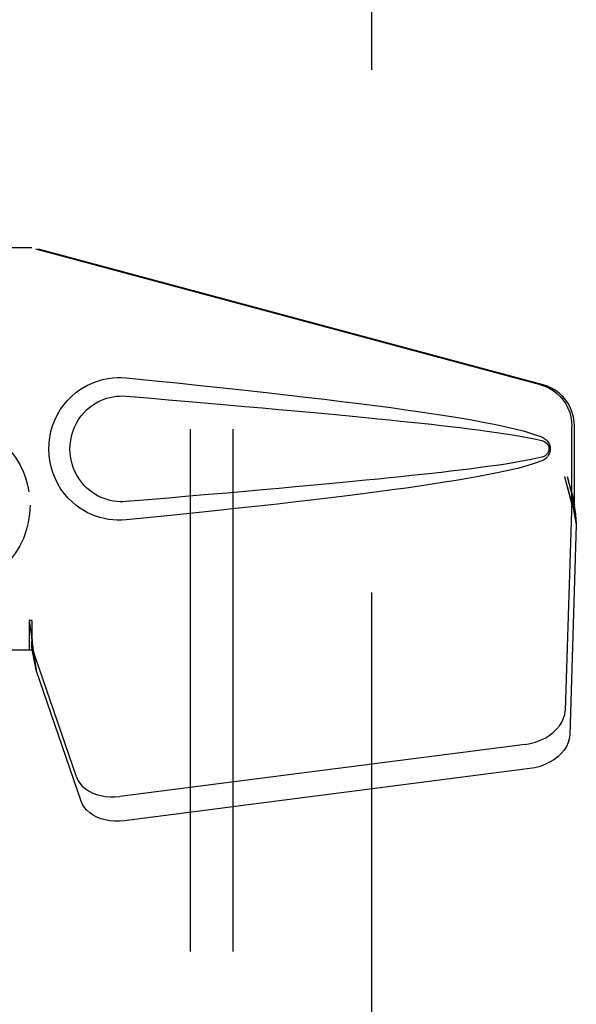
# Model space of a CAD drawing. Header units: inches. Extents: x 0 to 278, y 0 to 180.
# Tile 66 of 80: x 131.29 to 132.92, y 90.36 to 93.25. Entities that reach past the tile are written whole.
import ezdxf

# ---------------------------------------------------------------- set-up
doc = ezdxf.new("R2010")
doc.units = ezdxf.units.IN
doc.header["$LTSCALE"] = 15.310625
doc.header["$MEASUREMENT"] = 0
doc.linetypes.add('HIDDEN', pattern=[0.2, 0.1, -0.1])
for name, color, linetype in [('DEFAULT_2', 8, 'HIDDEN'), ('RIGHTHAND_DOOR_ASSEMBLY', 7, 'CONTINUOUS'), ('SUBPANEL', 7, 'CONTINUOUS')]:
    doc.layers.add(name, color=color, linetype=linetype)

msp = doc.modelspace()

# ---------------------------------------------------------------- linework, layer by layer
at = {"layer": 'DEFAULT_2', "color": 8, "linetype": 'HIDDEN'}
msp.add_line((132.3218, 131.3777), (132.3218, 52.2737), dxfattribs=at)
at = {"layer": 'RIGHTHAND_DOOR_ASSEMBLY', "color": 8, "linetype": 'HIDDEN'}
for p, q in [((131.0063, 92.5807), (131.3273, 92.5807)), ((132.817, 92.1784), (131.3196, 92.5807)), ((132.8247, 92.1784), (131.3273, 92.5807)), ((132.9094, 91.8279), (132.9094, 92.0577)), ((132.9171, 91.8279), (132.9171, 92.0577)), ((132.8876, 91.9095), (132.9094, 91.8279)), ((132.8953, 91.9095), (132.9171, 91.8279)), ((132.9087, 91.8393), (132.8895, 91.2242)), ((132.9087, 91.8393), (132.9222, 91.7683)), ((132.911, 91.8554), (132.9197, 91.7992)), ((132.9171, 91.8279), (132.9094, 91.8279)), ((132.9197, 91.7992), (132.921, 91.7832)), ((132.9222, 91.7683), (132.9031, 91.1532)), ((131.3273, 91.4882), (131.3196, 91.4882)), ((131.3196, 91.4882), (131.3196, 91.4007)), ((131.3273, 91.4882), (131.3273, 91.4007)), ((131.4578, 91.0302), (131.3259, 91.4141)), ((131.3394, 91.343), (131.3259, 91.4141)), ((131.3301, 91.4092), (131.3394, 91.343)), ((131.3273, 91.4007), (131.0063, 91.4007)), ((131.4713, 90.9592), (131.3394, 91.343)), ((132.772, 91.1252), (131.5846, 90.9727)), ((132.7856, 91.0541), (131.5981, 90.9016))]:
    msp.add_line(p, q, dxfattribs=at)
for points in [[(131.6032, 91.7827), (131.5903, 91.7819), (131.5774, 91.7818), (131.5645, 91.7826), (131.5516, 91.7842), (131.5389, 91.7866), (131.5263, 91.7897), (131.5141, 91.7937), (131.5022, 91.7984), (131.4905, 91.8038), (131.479, 91.8101), (131.4676, 91.8174), (131.4562, 91.8257), (131.4448, 91.8354), (131.4336, 91.8464), (131.4226, 91.8591), (131.4122, 91.8732), (131.403, 91.8884), (131.3949, 91.9045), (131.3884, 91.9211), (131.3832, 91.9382), (131.3796, 91.9553), (131.3774, 91.9726), (131.3766, 91.9899), (131.3773, 92.0072), (131.3793, 92.0244), (131.3828, 92.0416), (131.3878, 92.0586), (131.3942, 92.0753), (131.4021, 92.0914), (131.4112, 92.1068), (131.4215, 92.121), (131.4325, 92.1339), (131.4437, 92.1451), (131.4551, 92.1549), (131.4665, 92.1634), (131.4781, 92.1708), (131.4896, 92.1772), (131.5014, 92.1827), (131.5134, 92.1875), (131.5257, 92.1915), (131.5384, 92.1948), (131.5512, 92.1972), (131.5642, 92.1989)], [(131.5642, 92.1989), (131.5772, 92.1996), (131.5902, 92.1996), (131.6032, 92.1987)], [(131.6032, 92.1987), (131.6788, 92.1912), (131.7514, 92.1838), (131.8211, 92.1766), (131.888, 92.1695), (131.9521, 92.1626), (132.0136, 92.1559), (132.0726, 92.1493), (132.1292, 92.1427), (132.1834, 92.1363), (132.2354, 92.13), (132.2852, 92.1238), (132.333, 92.1177), (132.3788, 92.1116), (132.4227, 92.1055), (132.4648, 92.0995), (132.5051, 92.0935), (132.5437, 92.0875), (132.5806, 92.0815), (132.616, 92.0754), (132.6497, 92.0692), (132.682, 92.0629), (132.7129, 92.0563), (132.7423, 92.0496), (132.7702, 92.0423), (132.7966, 92.0343), (132.8214, 92.0257)], [(132.817, 92.1784), (132.83, 92.1741), (132.8423, 92.1685), (132.854, 92.1616), (132.8649, 92.1534), (132.8748, 92.1441), (132.8836, 92.1338), (132.8913, 92.1225), (132.8977, 92.1105), (132.9028, 92.0978), (132.9064, 92.0847), (132.9086, 92.0713), (132.9094, 92.0577)], [(132.9171, 92.0577), (132.9163, 92.0713), (132.9141, 92.0847), (132.9105, 92.0978), (132.9054, 92.1105), (132.899, 92.1225), (132.8913, 92.1338), (132.8825, 92.1441), (132.8725, 92.1534), (132.8617, 92.1616), (132.85, 92.1685), (132.8377, 92.1741), (132.8247, 92.1784)], [(131.6032, 91.8362), (131.5938, 91.8357), (131.5845, 91.8358), (131.5751, 91.8365), (131.5657, 91.8378), (131.5565, 91.8397), (131.5473, 91.8421), (131.5385, 91.8451), (131.5299, 91.8486), (131.5214, 91.8526), (131.5131, 91.8572), (131.5049, 91.8626), (131.4967, 91.8687), (131.4886, 91.8757), (131.4805, 91.8836), (131.4726, 91.8928), (131.4652, 91.9029), (131.4586, 91.9138), (131.453, 91.925), (131.4484, 91.9362), (131.4448, 91.9474), (131.4421, 91.9583), (131.4403, 91.9691), (131.4392, 91.9796), (131.4388, 91.9899), (131.4391, 92.0003), (131.4401, 92.0108), (131.4418, 92.0214), (131.4443, 92.0323), (131.4477, 92.0435), (131.4522, 92.0547), (131.4577, 92.066), (131.4641, 92.0769), (131.4715, 92.0871), (131.4794, 92.0965), (131.4874, 92.1047), (131.4956, 92.1119), (131.5039, 92.1182), (131.5122, 92.1237), (131.5206, 92.1284), (131.5292, 92.1326), (131.5379, 92.1362), (131.5469, 92.1392), (131.556, 92.1417), (131.5654, 92.1436), (131.5748, 92.1449), (131.5843, 92.1456), (131.5937, 92.1457), (131.6032, 92.1452)], [(131.6032, 92.1452), (131.6666, 92.1399), (131.7278, 92.1347), (131.7868, 92.1297), (131.8437, 92.1248), (131.8986, 92.1201), (131.9514, 92.1154), (132.0021, 92.1109), (132.0509, 92.1065), (132.0978, 92.1023), (132.1428, 92.0982), (132.1859, 92.0941), (132.2272, 92.0902), (132.2666, 92.0865), (132.3044, 92.0828), (132.3404, 92.0792), (132.3747, 92.0757), (132.4074, 92.0724), (132.4388, 92.0691), (132.4689, 92.0659), (132.498, 92.0627), (132.5262, 92.0595), (132.5538, 92.0563), (132.581, 92.0531), (132.6079, 92.0498), (132.6347, 92.0464), (132.6615, 92.0428), (132.6883, 92.0391), (132.7152, 92.0351), (132.7419, 92.0308), (132.7686, 92.0262), (132.7952, 92.0208), (132.8216, 92.0149)], [(132.8214, 92.0257), (132.8275, 92.0226), (132.8328, 92.0187), (132.8373, 92.0141), (132.841, 92.0088), (132.8436, 92.0032), (132.8452, 91.9972), (132.8457, 91.9909), (132.8452, 91.9847), (132.8437, 91.9787), (132.8411, 91.973), (132.8375, 91.9676), (132.8329, 91.9629), (132.8276, 91.9589), (132.8214, 91.9558)], [(132.8216, 92.0149), (132.8267, 92.013), (132.8311, 92.0106), (132.8349, 92.0074), (132.838, 92.0036), (132.8403, 91.9996), (132.8416, 91.9952), (132.842, 91.9905), (132.8415, 91.9859), (132.8401, 91.9816), (132.8378, 91.9776), (132.8348, 91.9739), (132.831, 91.9708), (132.8266, 91.9684), (132.8216, 91.9666)], [(132.8216, 91.9666), (132.7953, 91.9607), (132.7688, 91.9553), (132.7421, 91.9507), (132.7154, 91.9464), (132.6886, 91.9425), (132.6618, 91.9387), (132.6351, 91.9352), (132.6083, 91.9317), (132.5815, 91.9285), (132.5544, 91.9252), (132.5269, 91.922), (132.4987, 91.9189), (132.4696, 91.9157), (132.4395, 91.9125), (132.4082, 91.9092), (132.3755, 91.9058), (132.3412, 91.9023), (132.3052, 91.8988), (132.2675, 91.8951), (132.228, 91.8913), (132.1867, 91.8874), (132.1436, 91.8834), (132.0986, 91.8792), (132.0516, 91.875), (132.0028, 91.8706), (131.9519, 91.8661), (131.8991, 91.8615), (131.8442, 91.8567), (131.7872, 91.8518), (131.728, 91.8467), (131.6667, 91.8416), (131.6032, 91.8362)], [(132.8214, 91.9558), (132.7988, 91.9478), (132.7748, 91.9404), (132.7495, 91.9337), (132.7229, 91.9274), (132.6951, 91.9213), (132.666, 91.9154), (132.6356, 91.9096), (132.6039, 91.9039), (132.5707, 91.8983), (132.5362, 91.8928), (132.5002, 91.8872), (132.4627, 91.8816), (132.4236, 91.876), (132.3829, 91.8704), (132.3405, 91.8648), (132.2964, 91.8591), (132.2505, 91.8533), (132.2026, 91.8474), (132.1529, 91.8415), (132.1011, 91.8355), (132.0471, 91.8293), (131.991, 91.8231), (131.9326, 91.8167), (131.8718, 91.8102), (131.8085, 91.8036), (131.7427, 91.7968), (131.6743, 91.7898), (131.6032, 91.7827)], [(132.8876, 91.9095), (132.8929, 91.8899), (132.8982, 91.8707), (132.9037, 91.8518), (132.9091, 91.8335), (132.9144, 91.816), (132.9197, 91.7992)], [(132.8953, 91.9095), (132.8979, 91.8999), (132.9005, 91.8905), (132.9031, 91.8812), (132.9058, 91.8722), (132.9084, 91.8637), (132.911, 91.8554)], [(132.911, 91.8554), (132.9106, 91.8526), (132.9103, 91.8498), (132.9099, 91.8471), (132.9095, 91.8444), (132.9091, 91.8418), (132.9087, 91.8393)], [(132.921, 91.7832), (132.9218, 91.7731), (132.9222, 91.7683)], [(131.3196, 91.4882), (131.3221, 91.468), (131.3247, 91.448), (131.3274, 91.4283), (131.3301, 91.4092)], [(131.3273, 91.4882), (131.3271, 91.4779), (131.3268, 91.448)], [(131.3268, 91.448), (131.3267, 91.4386), (131.3265, 91.4297)], [(131.334, 91.3812), (131.3325, 91.3922), (131.3304, 91.4095), (131.3287, 91.4255), (131.3276, 91.44), (131.327, 91.4528), (131.3269, 91.4605)], [(131.3265, 91.4297), (131.3263, 91.4242), (131.3262, 91.4216), (131.3261, 91.419), (131.326, 91.4165), (131.3259, 91.4141)], [(132.772, 91.1252), (132.7875, 91.1279), (132.8024, 91.1319), (132.8168, 91.1372), (132.8305, 91.1437), (132.8431, 91.1514), (132.8545, 91.16), (132.8646, 91.1695), (132.8731, 91.1796), (132.8799, 91.1904), (132.885, 91.2015), (132.8882, 91.2128), (132.8895, 91.2242)], [(132.9031, 91.1532), (132.9017, 91.1417), (132.8985, 91.1305), (132.8935, 91.1194), (132.8866, 91.1086), (132.8781, 91.0984), (132.8681, 91.0889), (132.8566, 91.0803), (132.844, 91.0727), (132.8304, 91.0662), (132.8159, 91.0608), (132.801, 91.0568), (132.7856, 91.0541)], [(131.4578, 91.0302), (131.462, 91.0206), (131.4676, 91.0116), (131.4748, 91.0032), (131.4834, 90.9956), (131.4932, 90.9889), (131.5041, 90.9832), (131.5161, 90.9785), (131.5288, 90.975), (131.5422, 90.9726), (131.5561, 90.9714), (131.5702, 90.9714), (131.5846, 90.9727)], [(131.5981, 90.9016), (131.5838, 90.9004), (131.5697, 90.9004), (131.5558, 90.9016), (131.5424, 90.904), (131.5296, 90.9075), (131.5177, 90.9122), (131.5068, 90.9179), (131.4969, 90.9246), (131.4884, 90.9322), (131.4812, 90.9405), (131.4755, 90.9495), (131.4713, 90.9592)]]:
    msp.add_lwpolyline(points, dxfattribs=at)
at = {"layer": 'SUBPANEL', "color": 8, "linetype": 'HIDDEN'}
for p, q in [((131.7906, 128.7945), (131.7906, 54.857)), ((131.9156, 128.7945), (131.9156, 54.857))]:
    msp.add_line(p, q, dxfattribs=at)
msp.add_circle((131.0718, 91.8257), 0.25, dxfattribs=at)

doc.saveas('drawing.dxf')
